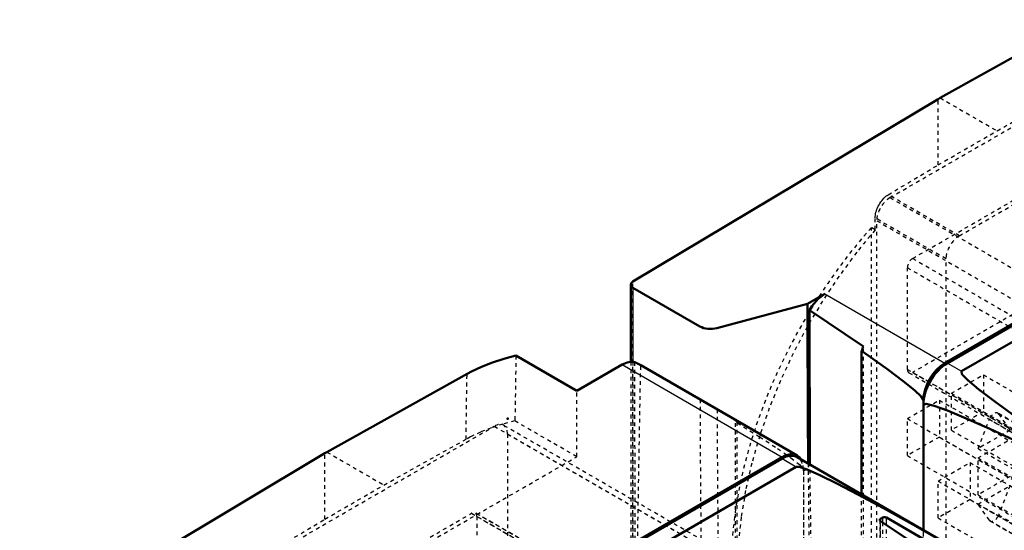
# Model space of a CAD drawing. Header units: millimetres. Extents: x -907 to 463, y -591 to 1160.
# Tile 54 of 60: x -428 to -167, y 703 to 839. Entities that reach past the tile are written whole.
import ezdxf

# ---------------------------------------------------------------- set-up
doc = ezdxf.new("R2010")
doc.units = ezdxf.units.MM
doc.linetypes.add('Dashed', pattern=[2, 1, -1])
for name, color, linetype, lineweight in [('2d ConnectionPoints', 7, 'Continuous', 50), ('AM_0', 7, 'Continuous', 50), ('AM_4', 3, 'Continuous', 25), ('AM_9', 6, 'Dashed', 25)]:
    doc.layers.add(name, color=color, linetype=linetype, lineweight=lineweight)

# ---------------------------------------------------------------- blocks, each defined once
blk = doc.blocks.new('107_part_3__170_3_0_in_HSVP164161451021531101300230_6')
at = {"layer": 'AM_9'}
for p, q in [((-245.07, 672.11), (-306.95, 707.83)), ((-353.55, 681.4), (-307.95, 707.73)), ((-307.95, 707.73), (-246.07, 672.01)), ((-306.53, 706.91), (-306.53, 679.97)), ((-306.53, 706.91), (-244.66, 671.2)), ((-353.55, 681.4), (-291.68, 645.68)), ((-306.53, 679.97), (-244.66, 644.25)), ((-354.97, 652.01), (-354.97, 678.95)), ((-354.97, 678.95), (-293.1, 643.23)), ((-307.95, 677.52), (-353.55, 651.19)), ((-307.95, 677.52), (-246.07, 641.8)), ((-291.68, 645.68), (-246.07, 672.01)), ((-244.66, 671.2), (-244.66, 644.25)), ((-354.97, 652.01), (-293.1, 616.29)), ((-354.55, 651.09), (-292.68, 615.37)), ((-353.55, 651.19), (-291.68, 615.47)), ((-293.1, 616.29), (-293.1, 643.23)), ((-246.07, 641.8), (-291.68, 615.47))]:
    blk.add_line(p, q, dxfattribs=at)
for centre, start_param, end_param in [((-307.95, 706.1), 5.497706, 7.068502), ((-353.55, 679.77), 0.785317, 2.356113), ((-307.95, 679.15), 3.92691, 5.497706), ((-246.07, 670.38), 5.497706, 7.068502), ((-353.55, 652.82), 2.356113, 3.92691), ((-291.68, 644.05), 0.785317, 2.356113), ((-246.07, 643.43), 3.92691, 5.497706), ((-291.68, 617.11), 2.356113, 3.92691)]:
    blk.add_ellipse(centre, major_axis=(1, 1.73), ratio=0.577382, start_param=start_param, end_param=end_param, dxfattribs=at)
blk = doc.blocks.new('109_part_2_3_0_in_HSVP164161451021531101300230_6')
at = {"layer": 'AM_9'}
for p, q in [((-359.56, 697.53), (-301.93, 730.8)), ((-301.93, 730.8), (-247.13, 699.16)), ((-248.17, 701.45), (-299.43, 731.05)), ((-298.4, 728.76), (-298.4, 612.81)), ((-298.4, 728.76), (-250.67, 701.2)), ((-255.68, 678.24), (-306.95, 707.83)), ((-353.55, 681.4), (-307.95, 707.73)), ((-307.95, 707.73), (-256.68, 678.14)), ((-306.53, 706.91), (-306.53, 679.97)), ((-306.53, 706.91), (-255.27, 677.32))]:
    blk.add_line(p, q, dxfattribs=at)
for centre, major_axis in [((-301.93, 726.72), (2.5, 4.33)), ((-307.95, 706.1), (1, 1.73))]:
    blk.add_ellipse(centre, major_axis=major_axis, ratio=0.577382, start_param=5.497706, end_param=7.068502, dxfattribs=at)
blk = doc.blocks.new('110_Upper_Cover_2PumpDrive_210_3_0_in_HSVP164161451021531101300230_6')
at = {"layer": 'AM_0'}
for p, q in [((-280.01, 740.19), (-296.17, 749.52)), ((-280.01, 740.19), (-267.99, 747.13)), ((-263.06, 746.97), (-264.65, 747.8)), ((-263.06, 746.97), (-221.57, 723.03)), ((-346.3, 723.97), (-309.14, 744.68)), ((-346.84, 723.66), (-427.8, 675.26)), ((-346.84, 723.66), (-346.3, 723.97)), ((-345.07, 653.65), (-225.57, 722.64))]:
    blk.add_line(p, q, dxfattribs=at)
blk.add_lwpolyline([(-296.17, 749.52), (-299.36, 748.69), (-302.4, 747.71), (-305.29, 746.57), (-307.99, 745.3), (-309.14, 744.68)], dxfattribs=at)
for centre, start_param, end_param in [((-267.99, 740.6), 0.154021, 0.785317), ((-225.57, 716.1), 5.984765, 7.068502)]:
    blk.add_ellipse(centre, major_axis=(4, 6.93), ratio=0.577382, start_param=start_param, end_param=end_param, dxfattribs=at)
at = {"layer": 'AM_4'}
blk.add_line((-267.99, 747.13), (-225.57, 722.64), dxfattribs=at)
at = {"layer": 'AM_9'}
for p, q in [((-296.17, 749.52), (-296.44, 732.2)), ((-264.29, 626.79), (-264.65, 747.8)), ((-264.29, 677.79), (-263.06, 746.97)), ((-309.41, 727.36), (-309.14, 744.68)), ((-255.62, 742.69), (-237.94, 732.36)), ((-280.01, 722.72), (-280.01, 740.19)), ((-280.01, 722.72), (-296.44, 732.2)), ((-237.94, 612.61), (-237.94, 732.36)), ((-237.47, 612.88), (-237.47, 731.74)), ((-331.17, 715.23), (-309.41, 727.36)), ((-346.84, 706.18), (-346.84, 723.66)), ((-346.3, 723.97), (-331.17, 715.23)), ((-341.18, 687.41), (-280.01, 722.72)), ((-219.91, 719.37), (-219.91, 496.45)), ((-346.84, 706.18), (-331.17, 715.23)), ((-360.04, 698.29), (-346.84, 706.18))]:
    blk.add_line(p, q, dxfattribs=at)
for points in [[(-296.44, 732.2), (-299.62, 731.37), (-302.66, 730.39), (-305.55, 729.25), (-308.25, 727.98), (-309.41, 727.36)], [(-237.47, 731.74), (-231.53, 728.02), (-226.78, 724.92), (-223.25, 722.47), (-220.98, 720.68), (-219.96, 719.57), (-219.91, 719.37)]]:
    blk.add_lwpolyline(points, dxfattribs=at)
for centre, start_param, end_param in [((-242.54, 725.9), 5.959538, 6.120074), ((-225.57, 716.1), 5.497706, 5.984765)]:
    blk.add_ellipse(centre, major_axis=(4, 6.93), ratio=0.577382, start_param=start_param, end_param=end_param, dxfattribs=at)
blk = doc.blocks.new('111_Lower_Cover_2PumpDrive_2_3_0_in_HSVP164161451021531101300230_6')
at = {"layer": 'AM_0'}
for p, q in [((-344.36, 653.65), (-225.57, 722.23)), ((-172.3, 694.18), (-221.57, 722.62)), ((-221.83, 720.07), (-340.62, 651.49)), ((-199.47, 705.68), (-181.42, 693.75)), ((-198.88, 706.59), (-199.46, 706.26)), ((-168.91, 689.84), (-197.91, 706.58))]:
    blk.add_line(p, q, dxfattribs=at)
for points in [[(-172.3, 694.18), (-182.05, 699.76), (-190.86, 704.73), (-198.68, 709.06), (-205.44, 712.7), (-211.09, 715.65), (-215.59, 717.86), (-218.91, 719.33), (-221.02, 720.05), (-221.83, 720.07)], [(-199.46, 706.26), (-199.5, 706.23), (-199.54, 706.2), (-199.57, 706.17), (-199.6, 706.14), (-199.62, 706.11), (-199.64, 706.07), (-199.65, 706.04), (-199.66, 706), (-199.66, 705.97)], [(-199.66, 705.97), (-199.66, 705.93), (-199.65, 705.89), (-199.64, 705.86), (-199.62, 705.82), (-199.6, 705.79), (-199.57, 705.75), (-199.54, 705.72), (-199.5, 705.69), (-199.47, 705.68)], [(-197.91, 706.58), (-197.95, 706.61), (-198, 706.63), (-198.06, 706.65), (-198.11, 706.66), (-198.17, 706.68), (-198.23, 706.69), (-198.29, 706.7), (-198.35, 706.7), (-198.41, 706.7), (-198.47, 706.7), (-198.53, 706.7), (-198.59, 706.69), (-198.65, 706.68), (-198.7, 706.66), (-198.76, 706.65), (-198.81, 706.63), (-198.85, 706.6), (-198.88, 706.59)]]:
    blk.add_lwpolyline(points, dxfattribs=at)
blk.add_ellipse((-225.57, 715.7), major_axis=(4, 6.93), ratio=0.577382, start_param=0, end_param=0.785317, dxfattribs=at)
at = {"layer": 'AM_4'}
for p, q in [((-225.57, 722.23), (-221.83, 720.07)), ((-199.46, 705.67), (-199.46, 706.26)), ((-198.88, 705.28), (-198.88, 706.59)), ((-197.91, 704.64), (-197.91, 706.58))]:
    blk.add_line(p, q, dxfattribs=at)
at = {"layer": 'AM_9'}
for p, q in [((-219.91, 718.96), (-219.91, 495.23)), ((-199.66, 705.97), (-199.66, 505.73)), ((-199.47, 505.5), (-199.47, 705.68)), ((-199.46, 506), (-199.46, 705.67)), ((-198.88, 506.33), (-198.88, 705.28)), ((-197.91, 506.41), (-197.91, 704.64))]:
    blk.add_line(p, q, dxfattribs=at)
blk.add_lwpolyline([(-174.11, 695.23), (-183.33, 700.51), (-191.63, 705.2), (-198.96, 709.26), (-205.26, 712.65), (-210.48, 715.36), (-214.58, 717.35), (-217.53, 718.62), (-219.31, 719.16), (-219.91, 718.96), (-219.91, 718.96)], dxfattribs=at)
blk.add_ellipse((-225.57, 715.7), major_axis=(4, 6.93), ratio=0.577382, start_param=5.497706, end_param=6.283185, dxfattribs=at)
blk = doc.blocks.new('127_part_3__170_4_0_in_HSVP164161451021531101300230_6')
at = {"layer": 'AM_9'}
for p, q in [((-190.92, 775.29), (-145.31, 801.62)), ((-145.31, 801.62), (-83.44, 765.9)), ((-82.44, 766), (-144.31, 801.72)), ((-143.9, 800.8), (-143.9, 773.86)), ((-143.9, 800.8), (-82.02, 765.08)), ((-190.92, 775.29), (-129.05, 739.57)), ((-143.9, 773.86), (-82.02, 738.14)), ((-192.33, 745.89), (-192.33, 772.84)), ((-192.33, 772.84), (-130.46, 737.12)), ((-145.31, 771.41), (-190.92, 745.08)), ((-145.31, 771.41), (-83.44, 735.69)), ((-129.05, 739.57), (-83.44, 765.9)), ((-82.02, 765.08), (-82.02, 738.14)), ((-192.33, 745.89), (-130.46, 710.18)), ((-191.92, 744.98), (-130.05, 709.26)), ((-190.92, 745.08), (-129.05, 709.36)), ((-130.46, 710.18), (-130.46, 737.12)), ((-83.44, 735.69), (-129.05, 709.36))]:
    blk.add_line(p, q, dxfattribs=at)
for centre, start_param, end_param in [((-145.31, 799.99), 5.497706, 7.068502), ((-190.92, 773.66), 0.785317, 2.356113), ((-145.31, 773.04), 3.92691, 5.497706), ((-83.44, 764.27), 5.497706, 7.068502), ((-190.92, 746.71), 2.356113, 3.92691), ((-129.05, 737.94), 0.785317, 2.356113), ((-83.44, 737.32), 3.92691, 5.497706), ((-129.05, 710.99), 2.356113, 3.92691)]:
    blk.add_ellipse(centre, major_axis=(1, 1.73), ratio=0.577382, start_param=start_param, end_param=end_param, dxfattribs=at)
blk = doc.blocks.new('128_part_1_4_0_in_HSVP164161451021531101300230_6')
at = {"layer": 'AM_9'}
for p, q in [((-180.67, 739.56), (-172.18, 744.46)), ((-172.18, 744.46), (-172.18, 734.66)), ((-172.18, 744.46), (-120.92, 714.87)), ((-180.67, 739.56), (-129.4, 709.97)), ((-180.67, 729.77), (-180.67, 739.56)), ((-192.33, 732.83), (-183.85, 737.73)), ((-183.85, 737.73), (-183.85, 727.93)), ((-183.85, 737.73), (-132.58, 708.13)), ((-172.18, 734.66), (-180.67, 729.77)), ((-172.18, 734.66), (-120.92, 705.07)), ((-117.09, 704.67), (-168.35, 734.27)), ((-168.13, 734.06), (-165.11, 729.76)), ((-168.13, 734.06), (-116.86, 704.46)), ((-192.33, 732.83), (-141.07, 703.23)), ((-192.33, 723.03), (-192.33, 732.83)), ((-173.59, 724.87), (-170.58, 732.64)), ((-170.58, 732.64), (-119.31, 703.05)), ((-180.67, 729.77), (-129.4, 700.17)), ((-165.11, 729.76), (-173.59, 724.87)), ((-183.85, 727.93), (-192.33, 723.03)), ((-183.85, 727.93), (-132.58, 698.33)), ((-173.59, 722.42), (-165.11, 727.31)), ((-173.59, 724.87), (-122.33, 695.27)), ((-192.33, 723.03), (-141.07, 693.44)), ((-184.2, 716.29), (-175.72, 721.19)), ((-175.72, 721.19), (-175.72, 711.39)), ((-175.72, 721.19), (-124.45, 691.6)), ((-173.59, 712.62), (-173.59, 722.42)), ((-173.59, 722.42), (-122.33, 692.82)), ((-184.2, 716.29), (-132.94, 686.7)), ((-184.2, 706.49), (-184.2, 716.29)), ((-165.11, 717.52), (-173.59, 712.62)), ((-173.59, 710.17), (-165.11, 715.07)), ((-165.11, 715.07), (-168.13, 707.29)), ((-175.72, 711.39), (-184.2, 706.49)), ((-175.72, 711.39), (-124.45, 681.8)), ((-173.59, 712.62), (-122.33, 683.02)), ((-170.58, 705.87), (-173.59, 710.17)), ((-173.59, 710.17), (-122.33, 680.57)), ((-184.2, 706.49), (-132.94, 676.9)), ((-170.58, 705.87), (-119.31, 676.28)), ((-170.35, 705.67), (-119.09, 676.07)), ((-168.13, 707.29), (-116.86, 677.69))]:
    blk.add_line(p, q, dxfattribs=at)
for centre, start_param, end_param in [((-169.35, 732.53), 6.021305, 8.1157), ((-169.35, 707.4), 2.879712, 4.974107)]:
    blk.add_ellipse(centre, major_axis=(1, 1.73), ratio=0.577382, start_param=start_param, end_param=end_param, dxfattribs=at)
blk = doc.blocks.new('129_part_2_4_0_in_HSVP164161451021531101300230_6')
at = {"layer": 'AM_9'}
for p, q in [((-196.93, 791.42), (-139.3, 824.68)), ((-190.92, 775.29), (-145.31, 801.62)), ((-196.93, 791.42), (-145.66, 761.82)), ((-200.46, 669.34), (-200.46, 785.29)), ((-200.46, 785.29), (-149.2, 755.7)), ((-190.92, 775.29), (-139.65, 745.69)), ((-192.33, 745.89), (-192.33, 772.84)), ((-192.33, 772.84), (-141.07, 743.24)), ((-145.31, 771.41), (-190.92, 745.08)), ((-192.33, 745.89), (-141.07, 716.3)), ((-191.92, 744.98), (-140.65, 715.38)), ((-190.92, 745.08), (-139.65, 715.48)), ((-180.67, 739.56), (-172.18, 744.46)), ((-172.18, 744.46), (-172.18, 734.66)), ((-172.18, 744.46), (-120.92, 714.87)), ((-180.67, 729.77), (-180.67, 739.56)), ((-180.67, 739.56), (-129.4, 709.97)), ((-192.33, 732.83), (-183.85, 737.73)), ((-183.85, 737.73), (-183.85, 727.93)), ((-183.85, 737.73), (-132.58, 708.13)), ((-172.18, 734.66), (-180.67, 729.77)), ((-172.18, 734.66), (-120.92, 705.07)), ((-117.09, 704.67), (-168.35, 734.27)), ((-168.13, 734.06), (-165.11, 729.76)), ((-168.13, 734.06), (-116.86, 704.46)), ((-192.33, 732.83), (-141.07, 703.23)), ((-192.33, 723.03), (-192.33, 732.83)), ((-173.59, 724.87), (-170.58, 732.64)), ((-170.58, 732.64), (-119.31, 703.05)), ((-180.67, 729.77), (-129.4, 700.17)), ((-165.11, 729.76), (-173.59, 724.87)), ((-183.85, 727.93), (-192.33, 723.03)), ((-183.85, 727.93), (-132.58, 698.33)), ((-173.59, 722.42), (-165.11, 727.31)), ((-173.59, 724.87), (-122.33, 695.27)), ((-192.33, 723.03), (-141.07, 693.44)), ((-184.2, 716.29), (-175.72, 721.19)), ((-175.72, 721.19), (-175.72, 711.39)), ((-175.72, 721.19), (-124.45, 691.6)), ((-173.59, 722.42), (-122.33, 692.82)), ((-173.59, 712.62), (-173.59, 722.42)), ((-184.2, 716.29), (-132.94, 686.7)), ((-184.2, 706.49), (-184.2, 716.29)), ((-165.11, 717.52), (-173.59, 712.62)), ((-173.59, 710.17), (-165.11, 715.07)), ((-165.11, 715.07), (-168.13, 707.29)), ((-175.72, 711.39), (-184.2, 706.49)), ((-175.72, 711.39), (-124.45, 681.8)), ((-173.59, 712.62), (-122.33, 683.02)), ((-170.58, 705.87), (-173.59, 710.17)), ((-173.59, 710.17), (-122.33, 680.57)), ((-184.2, 706.49), (-132.94, 676.9)), ((-170.58, 705.87), (-119.31, 676.28)), ((-170.35, 705.67), (-119.09, 676.07)), ((-168.13, 707.29), (-116.86, 677.69))]:
    blk.add_line(p, q, dxfattribs=at)
for centre, major_axis, start_param, end_param in [((-196.93, 787.33), (2.5, 4.33), 0.785317, 2.356113), ((-190.92, 773.66), (1, 1.73), 0.785317, 2.356113), ((-190.92, 746.71), (1, 1.73), 2.356113, 3.92691), ((-169.35, 732.53), (1, 1.73), 6.021305, 8.1157), ((-169.35, 707.4), (1, 1.73), 2.879712, 4.974107)]:
    blk.add_ellipse(centre, major_axis=major_axis, ratio=0.577382, start_param=start_param, end_param=end_param, dxfattribs=at)
blk = doc.blocks.new('130_Upper_Cover_2PumpDrive_210_4_0_in_HSVP164161451021531101300230_6')
at = {"layer": 'AM_0'}
for p, q in [((-183.66, 817.85), (-146.51, 838.57)), ((-184.2, 817.54), (-265.17, 769.14)), ((-184.2, 817.54), (-183.66, 817.85)), ((-182.43, 747.54), (-62.93, 816.52)), ((-265.73, 768.34), (-265.73, 747.89)), ((-247.37, 757.27), (-265.14, 767.53)), ((-214.25, 765.91), (-218.8, 763.28)), ((-218.8, 763.28), (-242.85, 756.81)), ((-218.17, 720.67), (-218.33, 761.55)), ((-204, 751.96), (-218.33, 761.55)), ((-204.47, 712.75), (-204.47, 750.79)), ((-188.09, 703.3), (-188.09, 737.74))]:
    blk.add_line(p, q, dxfattribs=at)
for points in [[(-214.25, 765.91), (-215.98, 764.59), (-217.67, 762.61), (-218.33, 761.55)], [(-188.09, 737.74), (-188.69, 738.68), (-190.47, 740.34), (-193.42, 742.73), (-197.52, 745.81), (-202.74, 749.57), (-204.47, 750.79)]]:
    blk.add_lwpolyline(points, dxfattribs=at)
for centre, major_axis, ratio, start_param, end_param in [((-263.73, 768.34), (-2, 0), 0.577288, 5.51524, 7.068583), ((3994.14, -1668.8), (-2978.76, 5159.92), 0.577382, 0.785479, 0.794165), ((-244.54, 758.9), (-4, 0), 0.577288, 0.785398, 2.007129), ((-199.4, 750.8), (4, 6.93), 0.577382, 1.733745, 1.894281), ((-182.43, 741), (4, 6.93), 0.577382, 0.785317, 2.356113)]:
    blk.add_ellipse(centre, major_axis=major_axis, ratio=ratio, start_param=start_param, end_param=end_param, dxfattribs=at)
at = {"layer": 'AM_4'}
for p, q in [((-265.14, 767.53), (-265.14, 747.88)), ((-214.25, 765.91), (-182.43, 747.54))]:
    blk.add_line(p, q, dxfattribs=at)
at = {"layer": 'AM_9'}
for p, q in [((-168.53, 809.11), (-146.77, 821.25)), ((-184.2, 800.07), (-184.2, 817.54)), ((-183.66, 817.85), (-168.53, 809.11)), ((-178.54, 781.29), (-117.38, 816.6)), ((-184.2, 800.07), (-168.53, 809.11)), ((-197.4, 792.18), (-184.2, 800.07)), ((-178.54, 781.29), (-197.4, 792.18)), ((-200.88, 782.89), (-200.88, 786.02)), ((-182.08, 775.17), (-200.88, 786.02)), ((-201.88, 670.65), (-201.88, 783.47)), ((-200.88, 782.89), (-201.88, 783.47)), ((-182.08, 659.22), (-182.08, 775.17)), ((-265.17, 641.58), (-265.17, 769.14)), ((-204, 632.2), (-204, 751.96)), ((-265.73, 747.89), (-265.73, 630.28)), ((-265.14, 747.88), (-265.14, 604.25)), ((-217.04, 640.27), (-218.17, 720.67)), ((-204.47, 631.93), (-204.47, 712.75)), ((-188.09, 514.01), (-188.09, 703.3))]:
    blk.add_line(p, q, dxfattribs=at)
for points in [[(-200.88, 786.02), (-200.86, 786.38), (-200.82, 786.76), (-200.76, 787.15), (-200.67, 787.54), (-200.55, 787.94), (-200.41, 788.34), (-200.25, 788.74), (-200.06, 789.13), (-199.86, 789.51), (-199.63, 789.89), (-199.39, 790.25), (-199.14, 790.59), (-198.87, 790.92), (-198.59, 791.22), (-198.3, 791.5), (-198.01, 791.76), (-197.7, 791.98), (-197.4, 792.18)], [(-200.88, 782.89), (-205.78, 776.93), (-210.45, 770.61), (-214.84, 764), (-218.91, 757.15), (-222.64, 750.09), (-226, 742.9), (-228.96, 735.62), (-231.5, 728.3), (-233.6, 721.02), (-235.25, 713.81), (-236.43, 706.73), (-237.13, 699.85), (-237.35, 693.2), (-237.09, 686.85), (-236.72, 683.4)]]:
    blk.add_lwpolyline(points, dxfattribs=at)
for centre, major_axis, start_param, end_param in [((-174.3, 731.81), (45.75, 79.24), 1.225638, 4.544699), ((-178.54, 777.21), (2.5, 4.33), 0.785317, 2.356113), ((3974.65, -1680.05), (-2985.18, 5171.04), 0.789446, 0.802037), ((3976.51, -1678.98), (-2983.3, 5167.78), 0.789889, 0.802567), ((3994.14, -1668.8), (-2978.76, 5159.92), 0.794165, 0.800947)]:
    blk.add_ellipse(centre, major_axis=major_axis, ratio=0.577382, start_param=start_param, end_param=end_param, dxfattribs=at)
blk = doc.blocks.new('131_Lower_Cover_2PumpDrive_2_4_0_in_HSVP164161451021531101300230_6')
at = {"layer": 'AM_0'}
for p, q in [((-181.73, 747.54), (-62.93, 816.12)), ((-59.19, 813.96), (-177.98, 745.38)), ((-188.09, 703.3), (-188.09, 736.51))]:
    blk.add_line(p, q, dxfattribs=at)
for points in [[(-177.98, 745.38), (-177.85, 744.63), (-176.32, 743.03), (-173.42, 740.59), (-169.17, 737.33), (-163.6, 733.28), (-156.75, 728.46), (-148.68, 722.91), (-139.44, 716.68), (-131.35, 711.29)], [(-188.09, 736.51), (-187.37, 736.77), (-185.23, 736.25), (-181.66, 734.96), (-176.72, 732.9), (-170.42, 730.11), (-162.82, 726.59), (-153.98, 722.37), (-143.97, 717.48), (-132.85, 711.97), (-131.58, 711.34)]]:
    blk.add_lwpolyline(points, dxfattribs=at)
blk.add_ellipse((-181.73, 740.19), major_axis=(4.5, 7.79), ratio=0.577382, start_param=0.785317, end_param=2.356113, dxfattribs=at)
at = {"layer": 'AM_4'}
blk.add_line((-181.73, 747.54), (-177.98, 745.38), dxfattribs=at)
at = {"layer": 'AM_9'}
blk.add_line((-188.09, 513.6), (-188.09, 703.3), dxfattribs=at)

msp = doc.modelspace()

# ---------------------------------------------------------------- linework, layer by layer
at = {"layer": '2d ConnectionPoints'}
msp.add_point((-298.4, 732.84), dxfattribs=at)
msp.add_point((-298.4, 732.84), dxfattribs=at)

# ---------------------------------------------------------------- block references
for name in ['130_Upper_Cover_2PumpDrive_210_4_0_in_HSVP164161451021531101300230_6', '129_part_2_4_0_in_HSVP164161451021531101300230_6', '131_Lower_Cover_2PumpDrive_2_4_0_in_HSVP164161451021531101300230_6', '127_part_3__170_4_0_in_HSVP164161451021531101300230_6', '128_part_1_4_0_in_HSVP164161451021531101300230_6', '110_Upper_Cover_2PumpDrive_210_3_0_in_HSVP164161451021531101300230_6', '109_part_2_3_0_in_HSVP164161451021531101300230_6', '111_Lower_Cover_2PumpDrive_2_3_0_in_HSVP164161451021531101300230_6', '107_part_3__170_3_0_in_HSVP164161451021531101300230_6']:
    msp.add_blockref(name, (0, 0))

doc.saveas('drawing.dxf')
